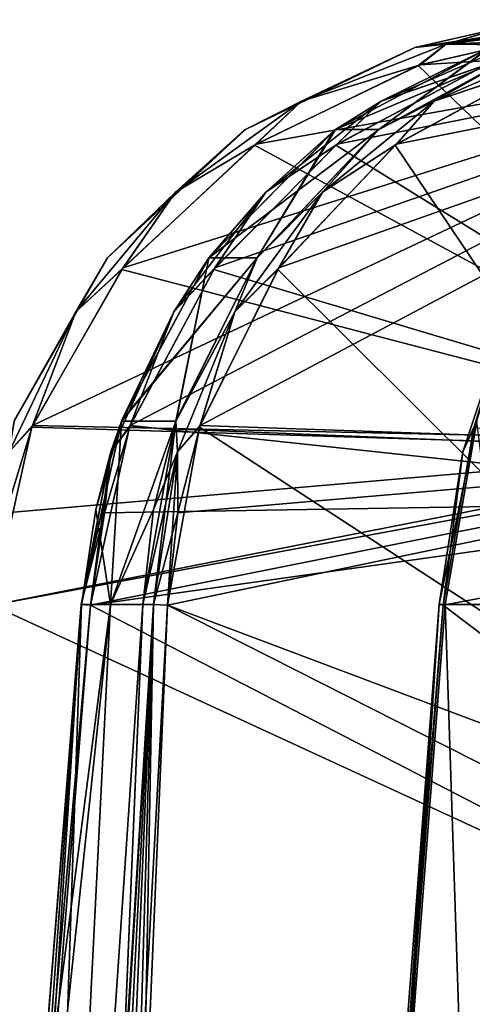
# Model space of a CAD drawing. Header units: millimetres. Extents: x -65 to 65, y -60 to 48.
# Tile 76 of 110: x -21.51 to -14.32, y 32.35 to 48. Entities that reach past the tile are written whole.
import ezdxf

# ---------------------------------------------------------------- set-up
doc = ezdxf.new("R2010")
doc.units = ezdxf.units.MM
doc.header["$LTSCALE"] = 101.851852
for name, color, linetype in [('15', 7, 'CONTINUOUS'), ('157', 7, 'CONTINUOUS'), ('158', 7, 'CONTINUOUS'), ('16', 7, 'CONTINUOUS'), ('163', 7, 'CONTINUOUS'), ('166', 7, 'CONTINUOUS'), ('17', 7, 'CONTINUOUS'), ('173', 7, 'CONTINUOUS'), ('174', 7, 'CONTINUOUS'), ('18', 7, 'CONTINUOUS'), ('180', 7, 'CONTINUOUS'), ('185', 7, 'CONTINUOUS'), ('186', 7, 'CONTINUOUS'), ('19', 7, 'CONTINUOUS'), ('190', 7, 'CONTINUOUS'), ('191', 7, 'CONTINUOUS'), ('195', 7, 'CONTINUOUS'), ('196', 7, 'CONTINUOUS'), ('20', 7, 'CONTINUOUS'), ('30', 7, 'CONTINUOUS'), ('31', 7, 'CONTINUOUS'), ('32', 7, 'CONTINUOUS'), ('33', 7, 'CONTINUOUS'), ('34', 7, 'CONTINUOUS')]:
    doc.layers.add(name, color=color, linetype=linetype)

msp = doc.modelspace()

# ---------------------------------------------------------------- linework, layer by layer
at = {"layer": '15', "color": 7, "linetype": 'Continuous', "true_color": 0xe0f2ff}
for points in [[(-14.597, 20.956, -18.082), (-6.037, 35.144, -7.354), (-13.959, 29.356, -17.828), (-14.597, 20.956, -18.082)], [(-7.212, 20.956, -7.918), (-6.037, 35.144, -7.354), (-14.597, 20.956, -18.082), (-7.212, 20.956, -7.918)]]:
    msp.add_3dface(points, dxfattribs=at)
at = {"layer": '157', "color": 7, "linetype": 'Continuous', "true_color": 0xe0f2ff}
for points in [[(-14.041, 47.556, -5.945), (-15.768, 46.704, -6.513), (-13.678, 47.609, -5.551), (-14.041, 47.556, -5.945)], [(-15.768, 46.704, -6.513), (-14.097, 47.28, -5.644), (-13.678, 47.609, -5.551), (-15.768, 46.704, -6.513)], [(-14.041, 47.556, -5.945), (-16.495, 46.256, -7.062), (-15.768, 46.704, -6.513), (-14.041, 47.556, -5.945)], [(-16.467, 46.023, -6.724), (-14.097, 47.28, -5.644), (-15.768, 46.704, -6.513), (-16.467, 46.023, -6.724)], [(-16.495, 46.256, -7.062), (-17.601, 45.257, -7.326), (-15.768, 46.704, -6.513), (-16.495, 46.256, -7.062)], [(-17.601, 45.257, -7.326), (-16.467, 46.023, -6.724), (-15.768, 46.704, -6.513), (-17.601, 45.257, -7.326)], [(-16.495, 46.256, -7.062), (-18.505, 44.216, -7.931), (-17.601, 45.257, -7.326), (-16.495, 46.256, -7.062)], [(-18.411, 44.054, -7.565), (-16.467, 46.023, -6.724), (-17.601, 45.257, -7.326), (-18.411, 44.054, -7.565)], [(-19.062, 43.359, -7.938), (-18.411, 44.054, -7.565), (-17.601, 45.257, -7.326), (-19.062, 43.359, -7.938)], [(-18.505, 44.216, -7.931), (-19.062, 43.359, -7.938), (-17.601, 45.257, -7.326), (-18.505, 44.216, -7.931)], [(-18.505, 44.216, -7.931), (-19.882, 41.645, -8.471), (-19.062, 43.359, -7.938), (-18.505, 44.216, -7.931)], [(-19.755, 41.549, -8.091), (-18.411, 44.054, -7.565), (-19.062, 43.359, -7.938), (-19.755, 41.549, -8.091)], [(-19.892, 41.62, -8.474), (-20.061, 41.129, -8.31), (-19.062, 43.359, -7.938), (-19.892, 41.62, -8.474)], [(-20.061, 41.129, -8.31), (-19.755, 41.549, -8.091), (-19.062, 43.359, -7.938), (-20.061, 41.129, -8.31)], [(-19.882, 41.645, -8.471), (-19.892, 41.62, -8.474), (-19.062, 43.359, -7.938), (-19.882, 41.645, -8.471)], [(-19.892, 41.62, -8.474), (-20.303, 40.216, -8.605), (-20.061, 41.129, -8.31), (-19.892, 41.62, -8.474)], [(-20.164, 40.162, -8.221), (-19.755, 41.549, -8.091), (-20.061, 41.129, -8.31), (-20.164, 40.162, -8.221)], [(-20.53, 38.702, -8.642), (-20.535, 38.705, -8.421), (-20.061, 41.129, -8.31), (-20.53, 38.702, -8.642)], [(-20.535, 38.705, -8.421), (-20.164, 40.162, -8.221), (-20.061, 41.129, -8.31), (-20.535, 38.705, -8.421)], [(-20.303, 40.216, -8.605), (-20.53, 38.702, -8.642), (-20.061, 41.129, -8.31), (-20.303, 40.216, -8.605)], [(-20.385, 38.694, -8.256), (-20.164, 40.162, -8.221), (-20.535, 38.705, -8.421), (-20.385, 38.694, -8.256)]]:
    msp.add_3dface(points, dxfattribs=at)
at = {"layer": '158', "color": 7, "linetype": 'Continuous', "true_color": 0xe0f2ff}
for points in [[(-21.802, 20.956, -8.079), (-20.535, 38.705, -8.421), (-21.951, 20.967, -8.241), (-21.802, 20.956, -8.079)], [(-20.535, 38.705, -8.421), (-21.951, 20.964, -8.457), (-21.951, 20.967, -8.241), (-20.535, 38.705, -8.421)], [(-21.277, 29.412, -8.546), (-21.951, 20.964, -8.457), (-20.535, 38.705, -8.421), (-21.277, 29.412, -8.546)], [(-21.802, 20.956, -8.079), (-21.129, 29.404, -8.164), (-20.535, 38.705, -8.421), (-21.802, 20.956, -8.079)], [(-20.53, 38.702, -8.642), (-21.277, 29.412, -8.546), (-20.535, 38.705, -8.421), (-20.53, 38.702, -8.642)], [(-21.129, 29.404, -8.164), (-20.385, 38.694, -8.256), (-20.535, 38.705, -8.421), (-21.129, 29.404, -8.164)]]:
    msp.add_3dface(points, dxfattribs=at)
at = {"layer": '16', "color": 7, "linetype": 'Continuous', "true_color": 0xe0f2ff}
for points in [[(-13.762, 47.599, -1.017), (-8.805, 41.138, -1.3), (-15.177, 47.271, -1.032), (-13.762, 47.599, -1.017)], [(-15.177, 47.271, -1.032), (-8.805, 41.138, -1.3), (-17.778, 46.006, -1.087), (-15.177, 47.271, -1.032)], [(-17.778, 46.006, -1.087), (-8.805, 41.138, -1.3), (-19.888, 44.032, -1.173), (-17.778, 46.006, -1.087)], [(-19.888, 44.032, -1.173), (-8.805, 41.138, -1.3), (-21.32, 41.522, -1.283), (-19.888, 44.032, -1.173)], [(-21.32, 41.522, -1.283), (-8.805, 41.138, -1.3), (-21.948, 38.694, -1.406), (-21.32, 41.522, -1.283)], [(-8.805, 41.138, -1.3), (-9.452, 32.934, -1.658), (-21.948, 38.694, -1.406), (-8.805, 41.138, -1.3)], [(-21.948, 38.694, -1.406), (-9.452, 32.934, -1.658), (-22.522, 30.251, -1.775), (-21.948, 38.694, -1.406)], [(-9.452, 32.934, -1.658), (-10.691, 26.456, -1.941), (-22.522, 30.251, -1.775), (-9.452, 32.934, -1.658)]]:
    msp.add_3dface(points, dxfattribs=at)
at = {"layer": '163', "color": 7, "linetype": 'Continuous', "true_color": 0xe0f2ff}
for points in [[(-12.279, 48, -0.713), (-12.279, 47.917, -0.92), (-14.732, 47.609, -0.934), (-12.279, 48, -0.713)], [(-13.808, 47.883, -0.72), (-12.279, 48, -0.713), (-14.732, 47.609, -0.934), (-13.808, 47.883, -0.72)], [(-12.279, 47.917, -0.92), (-13.762, 47.599, -1.017), (-14.732, 47.609, -0.934), (-12.279, 47.917, -0.92)], [(-15.23, 47.556, -0.736), (-13.808, 47.883, -0.72), (-14.732, 47.609, -0.934), (-15.23, 47.556, -0.736)], [(-15.23, 47.556, -0.736), (-14.732, 47.609, -0.934), (-17.032, 46.704, -0.973), (-15.23, 47.556, -0.736)], [(-14.732, 47.609, -0.934), (-15.177, 47.271, -1.032), (-17.032, 46.704, -0.973), (-14.732, 47.609, -0.934)], [(-13.762, 47.599, -1.017), (-15.177, 47.271, -1.032), (-14.732, 47.609, -0.934), (-13.762, 47.599, -1.017)], [(-17.925, 46.256, -0.794), (-15.266, 47.544, -0.736), (-17.032, 46.704, -0.973), (-17.925, 46.256, -0.794)], [(-15.266, 47.544, -0.736), (-15.23, 47.556, -0.736), (-17.032, 46.704, -0.973), (-15.266, 47.544, -0.736)], [(-15.177, 47.271, -1.032), (-17.778, 46.006, -1.087), (-17.032, 46.704, -0.973), (-15.177, 47.271, -1.032)], [(-17.032, 46.704, -0.973), (-17.778, 46.006, -1.087), (-19.036, 45.257, -1.036), (-17.032, 46.704, -0.973)], [(-17.925, 46.256, -0.794), (-17.032, 46.704, -0.973), (-19.036, 45.257, -1.036), (-17.925, 46.256, -0.794)], [(-20.114, 44.216, -0.883), (-17.947, 46.24, -0.795), (-19.036, 45.257, -1.036), (-20.114, 44.216, -0.883)], [(-17.947, 46.24, -0.795), (-17.925, 46.256, -0.794), (-19.036, 45.257, -1.036), (-17.947, 46.24, -0.795)], [(-17.778, 46.006, -1.087), (-19.888, 44.032, -1.173), (-19.036, 45.257, -1.036), (-17.778, 46.006, -1.087)], [(-20.114, 44.216, -0.883), (-19.036, 45.257, -1.036), (-20.618, 43.359, -1.119), (-20.114, 44.216, -0.883)], [(-19.036, 45.257, -1.036), (-19.888, 44.032, -1.173), (-20.618, 43.359, -1.119), (-19.036, 45.257, -1.036)], [(-21.599, 41.62, -0.996), (-20.114, 44.216, -0.883), (-20.618, 43.359, -1.119), (-21.599, 41.62, -0.996)], [(-19.888, 44.032, -1.173), (-21.32, 41.522, -1.283), (-20.618, 43.359, -1.119), (-19.888, 44.032, -1.173)], [(-20.618, 43.359, -1.119), (-21.32, 41.522, -1.283), (-21.68, 41.129, -1.217), (-20.618, 43.359, -1.119)], [(-21.599, 41.62, -0.996), (-20.618, 43.359, -1.119), (-21.68, 41.129, -1.217), (-21.599, 41.62, -0.996)], [(-21.32, 41.522, -1.283), (-21.948, 38.694, -1.406), (-21.68, 41.129, -1.217), (-21.32, 41.522, -1.283)]]:
    msp.add_3dface(points, dxfattribs=at)
at = {"layer": '166', "color": 7, "linetype": 'Continuous', "true_color": 0xe0f2ff}
for points in [[(-14.613, 20.967, -18.407), (-14.65, 20.967, -18.299), (-13.277, 38.706, -17.837), (-14.613, 20.967, -18.407)], [(-13.277, 38.706, -17.837), (-14.65, 20.967, -18.299), (-13.299, 38.705, -17.762), (-13.277, 38.706, -17.837)], [(-13.299, 38.705, -17.762), (-14.65, 20.967, -18.299), (-13.301, 38.703, -17.684), (-13.299, 38.705, -17.762)], [(-14.65, 20.967, -18.299), (-14.644, 20.963, -18.185), (-13.301, 38.703, -17.684), (-14.65, 20.967, -18.299)], [(-13.301, 38.703, -17.684), (-14.644, 20.963, -18.185), (-13.294, 38.701, -17.645), (-13.301, 38.703, -17.684)], [(-14.644, 20.963, -18.185), (-14.597, 20.956, -18.082), (-13.294, 38.701, -17.645), (-14.644, 20.963, -18.185)], [(-14.539, 20.964, -18.493), (-14.613, 20.967, -18.407), (-13.259, 38.706, -17.871), (-14.539, 20.964, -18.493)], [(-13.259, 38.706, -17.871), (-14.613, 20.967, -18.407), (-13.277, 38.706, -17.837), (-13.259, 38.706, -17.871)], [(-14.597, 20.956, -18.082), (-13.959, 29.356, -17.828), (-13.294, 38.701, -17.645), (-14.597, 20.956, -18.082)], [(-13.898, 29.364, -18.242), (-14.539, 20.964, -18.493), (-13.259, 38.706, -17.871), (-13.898, 29.364, -18.242)]]:
    msp.add_3dface(points, dxfattribs=at)
at = {"layer": '17', "color": 7, "linetype": 'Continuous', "true_color": 0xe0f2ff}
for points in [[(-19.87, 44.054, 1.172), (-21.31, 41.549, 1.282), (-8.284, 47.713, 1.013), (-19.87, 44.054, 1.172)], [(-8.284, 47.713, 1.013), (-21.31, 41.549, 1.282), (-8.794, 41.282, 1.293), (-8.284, 47.713, 1.013)], [(-17.754, 46.023, 1.086), (-19.87, 44.054, 1.172), (-8.284, 47.713, 1.013), (-17.754, 46.023, 1.086)], [(-15.149, 47.28, 1.031), (-17.754, 46.023, 1.086), (-8.284, 47.713, 1.013), (-15.149, 47.28, 1.031)], [(-13.735, 47.604, 1.017), (-15.149, 47.28, 1.031), (-8.284, 47.713, 1.013), (-13.735, 47.604, 1.017)], [(-21.31, 41.549, 1.282), (-21.734, 40.162, 1.342), (-8.794, 41.282, 1.293), (-21.31, 41.549, 1.282)], [(-21.734, 40.162, 1.342), (-21.948, 38.694, 1.406), (-8.794, 41.282, 1.293), (-21.734, 40.162, 1.342)], [(-8.794, 41.282, 1.293), (-21.948, 38.694, 1.406), (-9.452, 32.934, 1.658), (-8.794, 41.282, 1.293)], [(-21.948, 38.694, 1.406), (-22.58, 29.389, 1.813), (-9.452, 32.934, 1.658), (-21.948, 38.694, 1.406)], [(-22.58, 29.389, 1.813), (-16.05, 26.456, 1.941), (-9.452, 32.934, 1.658), (-22.58, 29.389, 1.813)], [(-16.05, 26.456, 1.941), (-10.691, 26.456, 1.941), (-9.452, 32.934, 1.658), (-16.05, 26.456, 1.941)]]:
    msp.add_3dface(points, dxfattribs=at)
at = {"layer": '173', "color": 7, "linetype": 'Continuous', "true_color": 0xe0f2ff}
for points in [[(-12.868, 47.609, -7.233), (-13.226, 47.271, -7.515), (-14.923, 46.704, -8.267), (-12.868, 47.609, -7.233)], [(-13.402, 47.556, -7.271), (-12.868, 47.609, -7.233), (-14.923, 46.704, -8.267), (-13.402, 47.556, -7.271)], [(-15.806, 46.256, -8.493), (-13.435, 47.544, -7.287), (-14.923, 46.704, -8.267), (-15.806, 46.256, -8.493)], [(-13.435, 47.544, -7.287), (-13.402, 47.556, -7.271), (-14.923, 46.704, -8.267), (-13.435, 47.544, -7.287)], [(-13.226, 47.271, -7.515), (-15.545, 46.006, -8.693), (-14.923, 46.704, -8.267), (-13.226, 47.271, -7.515)], [(-14.923, 46.704, -8.267), (-15.545, 46.006, -8.693), (-16.701, 45.257, -9.193), (-14.923, 46.704, -8.267)], [(-15.806, 46.256, -8.493), (-14.923, 46.704, -8.267), (-16.701, 45.257, -9.193), (-15.806, 46.256, -8.493)], [(-17.738, 44.216, -9.523), (-15.825, 46.24, -8.503), (-16.701, 45.257, -9.193), (-17.738, 44.216, -9.523)], [(-15.825, 46.24, -8.503), (-15.806, 46.256, -8.493), (-16.701, 45.257, -9.193), (-15.825, 46.24, -8.503)], [(-15.545, 46.006, -8.693), (-17.409, 44.032, -9.686), (-16.701, 45.257, -9.193), (-15.545, 46.006, -8.693)], [(-17.738, 44.216, -9.523), (-16.701, 45.257, -9.193), (-18.091, 43.359, -9.954), (-17.738, 44.216, -9.523)], [(-16.701, 45.257, -9.193), (-17.409, 44.032, -9.686), (-18.091, 43.359, -9.954), (-16.701, 45.257, -9.193)], [(-19.028, 41.62, -10.269), (-17.738, 44.216, -9.523), (-18.091, 43.359, -9.954), (-19.028, 41.62, -10.269)], [(-17.409, 44.032, -9.686), (-18.652, 41.522, -10.406), (-18.091, 43.359, -9.954), (-17.409, 44.032, -9.686)], [(-19.028, 41.62, -10.269), (-18.091, 43.359, -9.954), (-19.005, 41.129, -10.503), (-19.028, 41.62, -10.269)], [(-18.091, 43.359, -9.954), (-18.652, 41.522, -10.406), (-19.005, 41.129, -10.503), (-18.091, 43.359, -9.954)], [(-19.557, 38.702, -10.663), (-19.028, 41.62, -10.269), (-19.387, 38.705, -10.804), (-19.557, 38.702, -10.663)], [(-19.028, 41.62, -10.269), (-19.005, 41.129, -10.503), (-19.387, 38.705, -10.804), (-19.028, 41.62, -10.269)], [(-18.652, 41.522, -10.406), (-19.164, 38.694, -10.79), (-19.005, 41.129, -10.503), (-18.652, 41.522, -10.406)], [(-19.005, 41.129, -10.503), (-19.164, 38.694, -10.79), (-19.387, 38.705, -10.804), (-19.005, 41.129, -10.503)]]:
    msp.add_3dface(points, dxfattribs=at)
at = {"layer": '174', "color": 7, "linetype": 'Continuous', "true_color": 0xe0f2ff}
for points in [[(-20.298, 20.964, -11.89), (-19.912, 30.259, -11.248), (-19.387, 38.705, -10.804), (-20.298, 20.964, -11.89)], [(-20.298, 20.964, -11.89), (-19.387, 38.705, -10.804), (-20.129, 20.967, -12.024), (-20.298, 20.964, -11.89)], [(-19.387, 38.705, -10.804), (-19.164, 38.694, -10.79), (-20.129, 20.967, -12.024), (-19.387, 38.705, -10.804)], [(-19.164, 38.694, -10.79), (-19.521, 30.251, -11.371), (-20.129, 20.967, -12.024), (-19.164, 38.694, -10.79)], [(-19.912, 30.259, -11.248), (-19.557, 38.702, -10.663), (-19.387, 38.705, -10.804), (-19.912, 30.259, -11.248)]]:
    msp.add_3dface(points, dxfattribs=at)
at = {"layer": '18', "color": 7, "linetype": 'Continuous', "true_color": 0xe0f2ff}
for points in [[(-14.122, 47.271, 5.655), (-8.503, 41.07, 2.649), (-16.489, 46.006, 6.734), (-14.122, 47.271, 5.655)], [(-16.489, 46.006, 6.734), (-8.503, 41.07, 2.649), (-18.427, 44.032, 7.572), (-16.489, 46.006, 6.734)], [(-18.427, 44.032, 7.572), (-8.503, 41.07, 2.649), (-19.765, 41.522, 8.095), (-18.427, 44.032, 7.572)], [(-19.765, 41.522, 8.095), (-8.503, 41.07, 2.649), (-20.385, 38.694, 8.256), (-19.765, 41.522, 8.095)], [(-8.503, 41.07, 2.649), (-9.235, 32.934, 2.607), (-20.385, 38.694, 8.256), (-8.503, 41.07, 2.649)], [(-20.385, 38.694, 8.256), (-9.235, 32.934, 2.607), (-21.061, 30.265, 8.173), (-20.385, 38.694, 8.256)], [(-9.235, 32.934, 2.607), (-10.474, 26.456, 2.89), (-21.061, 30.265, 8.173), (-9.235, 32.934, 2.607)]]:
    msp.add_3dface(points, dxfattribs=at)
at = {"layer": '180', "color": 7, "linetype": 'Continuous', "true_color": 0xe0f2ff}
for points in [[(-12.279, 47.713, 1.013), (-12.279, 47.917, 0.92), (-14.732, 47.609, 0.934), (-12.279, 47.713, 1.013)], [(-12.279, 47.917, 0.92), (-13.78, 47.887, 0.72), (-14.732, 47.609, 0.934), (-12.279, 47.917, 0.92)], [(-13.78, 47.887, 0.72), (-15.23, 47.556, 0.736), (-14.732, 47.609, 0.934), (-13.78, 47.887, 0.72)], [(-17.032, 46.704, 0.973), (-15.149, 47.28, 1.031), (-14.732, 47.609, 0.934), (-17.032, 46.704, 0.973)], [(-15.23, 47.556, 0.736), (-17.032, 46.704, 0.973), (-14.732, 47.609, 0.934), (-15.23, 47.556, 0.736)], [(-15.149, 47.28, 1.031), (-13.735, 47.604, 1.017), (-14.732, 47.609, 0.934), (-15.149, 47.28, 1.031)], [(-13.735, 47.604, 1.017), (-12.279, 47.713, 1.013), (-14.732, 47.609, 0.934), (-13.735, 47.604, 1.017)], [(-15.23, 47.556, 0.736), (-17.925, 46.256, 0.794), (-17.032, 46.704, 0.973), (-15.23, 47.556, 0.736)], [(-17.754, 46.023, 1.086), (-15.149, 47.28, 1.031), (-17.032, 46.704, 0.973), (-17.754, 46.023, 1.086)], [(-19.036, 45.257, 1.036), (-17.754, 46.023, 1.086), (-17.032, 46.704, 0.973), (-19.036, 45.257, 1.036)], [(-17.925, 46.256, 0.794), (-19.036, 45.257, 1.036), (-17.032, 46.704, 0.973), (-17.925, 46.256, 0.794)], [(-17.925, 46.256, 0.794), (-20.114, 44.216, 0.883), (-19.036, 45.257, 1.036), (-17.925, 46.256, 0.794)], [(-19.87, 44.054, 1.172), (-17.754, 46.023, 1.086), (-19.036, 45.257, 1.036), (-19.87, 44.054, 1.172)], [(-20.114, 44.216, 0.883), (-20.618, 43.359, 1.119), (-19.036, 45.257, 1.036), (-20.114, 44.216, 0.883)], [(-20.618, 43.359, 1.119), (-19.87, 44.054, 1.172), (-19.036, 45.257, 1.036), (-20.618, 43.359, 1.119)], [(-20.114, 44.216, 0.883), (-21.589, 41.645, 0.995), (-20.618, 43.359, 1.119), (-20.114, 44.216, 0.883)], [(-21.31, 41.549, 1.282), (-19.87, 44.054, 1.172), (-20.618, 43.359, 1.119), (-21.31, 41.549, 1.282)], [(-21.599, 41.62, 0.996), (-21.68, 41.129, 1.217), (-20.618, 43.359, 1.119), (-21.599, 41.62, 0.996)], [(-21.68, 41.129, 1.217), (-21.31, 41.549, 1.282), (-20.618, 43.359, 1.119), (-21.68, 41.129, 1.217)], [(-21.589, 41.645, 0.995), (-21.599, 41.62, 0.996), (-20.618, 43.359, 1.119), (-21.589, 41.645, 0.995)], [(-21.734, 40.162, 1.342), (-21.31, 41.549, 1.282), (-21.68, 41.129, 1.217), (-21.734, 40.162, 1.342)]]:
    msp.add_3dface(points, dxfattribs=at)
at = {"layer": '185', "color": 7, "linetype": 'Continuous', "true_color": 0xe0f2ff}
for points in [[(-20.385, 38.694, 8.256), (-21.951, 20.967, 8.241), (-20.535, 38.705, 8.421), (-20.385, 38.694, 8.256)], [(-21.951, 20.964, 8.457), (-21.208, 30.273, 8.555), (-20.535, 38.705, 8.421), (-21.951, 20.964, 8.457)], [(-21.951, 20.967, 8.241), (-21.951, 20.964, 8.457), (-20.535, 38.705, 8.421), (-21.951, 20.967, 8.241)], [(-20.385, 38.694, 8.256), (-21.061, 30.265, 8.173), (-21.951, 20.967, 8.241), (-20.385, 38.694, 8.256)], [(-21.208, 30.273, 8.555), (-20.53, 38.702, 8.642), (-20.535, 38.705, 8.421), (-21.208, 30.273, 8.555)]]:
    msp.add_3dface(points, dxfattribs=at)
at = {"layer": '186', "color": 7, "linetype": 'Continuous', "true_color": 0xe0f2ff}
for points in [[(-13.678, 47.609, 5.551), (-14.122, 47.271, 5.655), (-15.768, 46.704, 6.513), (-13.678, 47.609, 5.551)], [(-14.041, 47.556, 5.945), (-13.678, 47.609, 5.551), (-15.768, 46.704, 6.513), (-14.041, 47.556, 5.945)], [(-16.495, 46.256, 7.062), (-14.074, 47.544, 5.96), (-15.768, 46.704, 6.513), (-16.495, 46.256, 7.062)], [(-14.074, 47.544, 5.96), (-14.041, 47.556, 5.945), (-15.768, 46.704, 6.513), (-14.074, 47.544, 5.96)], [(-14.122, 47.271, 5.655), (-16.489, 46.006, 6.734), (-15.768, 46.704, 6.513), (-14.122, 47.271, 5.655)], [(-15.768, 46.704, 6.513), (-16.489, 46.006, 6.734), (-17.601, 45.257, 7.326), (-15.768, 46.704, 6.513)], [(-16.495, 46.256, 7.062), (-15.768, 46.704, 6.513), (-17.601, 45.257, 7.326), (-16.495, 46.256, 7.062)], [(-18.505, 44.216, 7.931), (-16.515, 46.24, 7.071), (-17.601, 45.257, 7.326), (-18.505, 44.216, 7.931)], [(-16.515, 46.24, 7.071), (-16.495, 46.256, 7.062), (-17.601, 45.257, 7.326), (-16.515, 46.24, 7.071)], [(-16.489, 46.006, 6.734), (-18.427, 44.032, 7.572), (-17.601, 45.257, 7.326), (-16.489, 46.006, 6.734)], [(-17.601, 45.257, 7.326), (-18.427, 44.032, 7.572), (-19.062, 43.359, 7.938), (-17.601, 45.257, 7.326)], [(-18.505, 44.216, 7.931), (-17.601, 45.257, 7.326), (-19.062, 43.359, 7.938), (-18.505, 44.216, 7.931)], [(-19.892, 41.62, 8.474), (-18.505, 44.216, 7.931), (-19.062, 43.359, 7.938), (-19.892, 41.62, 8.474)], [(-18.427, 44.032, 7.572), (-19.765, 41.522, 8.095), (-19.062, 43.359, 7.938), (-18.427, 44.032, 7.572)], [(-19.062, 43.359, 7.938), (-19.765, 41.522, 8.095), (-20.061, 41.129, 8.31), (-19.062, 43.359, 7.938)], [(-19.892, 41.62, 8.474), (-19.062, 43.359, 7.938), (-20.061, 41.129, 8.31), (-19.892, 41.62, 8.474)], [(-20.53, 38.702, 8.642), (-19.892, 41.62, 8.474), (-20.535, 38.705, 8.421), (-20.53, 38.702, 8.642)], [(-20.535, 38.705, 8.421), (-19.892, 41.62, 8.474), (-20.061, 41.129, 8.31), (-20.535, 38.705, 8.421)], [(-19.765, 41.522, 8.095), (-20.385, 38.694, 8.256), (-20.061, 41.129, 8.31), (-19.765, 41.522, 8.095)], [(-20.385, 38.694, 8.256), (-20.535, 38.705, 8.421), (-20.061, 41.129, 8.31), (-20.385, 38.694, 8.256)]]:
    msp.add_3dface(points, dxfattribs=at)
at = {"layer": '19', "color": 7, "linetype": 'Continuous', "true_color": 0xe0f2ff}
for points in [[(-17.393, 44.054, 9.677), (-18.643, 41.549, 10.401), (-7.025, 47.713, 4.507), (-17.393, 44.054, 9.677)], [(-7.025, 47.713, 4.507), (-18.643, 41.549, 10.401), (-7.368, 41.156, 4.99), (-7.025, 47.713, 4.507)], [(-15.524, 46.023, 8.682), (-17.393, 44.054, 9.677), (-7.025, 47.713, 4.507), (-15.524, 46.023, 8.682)], [(-13.202, 47.28, 7.502), (-15.524, 46.023, 8.682), (-7.025, 47.713, 4.507), (-13.202, 47.28, 7.502)], [(-18.643, 41.549, 10.401), (-18.999, 40.162, 10.639), (-7.368, 41.156, 4.99), (-18.643, 41.549, 10.401)], [(-7.368, 41.156, 4.99), (-19.164, 38.694, 10.79), (-7.796, 32.934, 5.595), (-7.368, 41.156, 4.99)], [(-18.999, 40.162, 10.639), (-19.164, 38.694, 10.79), (-7.368, 41.156, 4.99), (-18.999, 40.162, 10.639)], [(-19.164, 38.694, 10.79), (-19.558, 29.389, 11.43), (-7.796, 32.934, 5.595), (-19.164, 38.694, 10.79)], [(-19.558, 29.389, 11.43), (-19.91, 20.956, 12.008), (-7.796, 32.934, 5.595), (-19.558, 29.389, 11.43)], [(-19.91, 20.956, 12.008), (-9.634, 20.956, 7.06), (-7.796, 32.934, 5.595), (-19.91, 20.956, 12.008)]]:
    msp.add_3dface(points, dxfattribs=at)
at = {"layer": '190', "color": 7, "linetype": 'Continuous', "true_color": 0xe0f2ff}
for points in [[(-13.402, 47.556, 7.271), (-14.923, 46.704, 8.267), (-12.868, 47.609, 7.233), (-13.402, 47.556, 7.271)], [(-14.923, 46.704, 8.267), (-13.202, 47.28, 7.502), (-12.868, 47.609, 7.233), (-14.923, 46.704, 8.267)], [(-13.402, 47.556, 7.271), (-15.806, 46.256, 8.493), (-14.923, 46.704, 8.267), (-13.402, 47.556, 7.271)], [(-15.524, 46.023, 8.682), (-13.202, 47.28, 7.502), (-14.923, 46.704, 8.267), (-15.524, 46.023, 8.682)], [(-16.701, 45.257, 9.193), (-15.524, 46.023, 8.682), (-14.923, 46.704, 8.267), (-16.701, 45.257, 9.193)], [(-15.806, 46.256, 8.493), (-16.701, 45.257, 9.193), (-14.923, 46.704, 8.267), (-15.806, 46.256, 8.493)], [(-15.806, 46.256, 8.493), (-17.738, 44.216, 9.523), (-16.701, 45.257, 9.193), (-15.806, 46.256, 8.493)], [(-17.393, 44.054, 9.677), (-15.524, 46.023, 8.682), (-16.701, 45.257, 9.193), (-17.393, 44.054, 9.677)], [(-17.738, 44.216, 9.523), (-18.091, 43.359, 9.954), (-16.701, 45.257, 9.193), (-17.738, 44.216, 9.523)], [(-18.091, 43.359, 9.954), (-17.393, 44.054, 9.677), (-16.701, 45.257, 9.193), (-18.091, 43.359, 9.954)], [(-17.738, 44.216, 9.523), (-19.019, 41.645, 10.263), (-18.091, 43.359, 9.954), (-17.738, 44.216, 9.523)], [(-18.643, 41.549, 10.401), (-17.393, 44.054, 9.677), (-18.091, 43.359, 9.954), (-18.643, 41.549, 10.401)], [(-19.019, 41.645, 10.263), (-19.028, 41.62, 10.269), (-18.091, 43.359, 9.954), (-19.019, 41.645, 10.263)], [(-19.028, 41.62, 10.269), (-19.005, 41.129, 10.503), (-18.091, 43.359, 9.954), (-19.028, 41.62, 10.269)], [(-19.005, 41.129, 10.503), (-18.643, 41.549, 10.401), (-18.091, 43.359, 9.954), (-19.005, 41.129, 10.503)], [(-19.028, 41.62, 10.269), (-19.386, 40.216, 10.509), (-19.005, 41.129, 10.503), (-19.028, 41.62, 10.269)], [(-18.999, 40.162, 10.639), (-18.643, 41.549, 10.401), (-19.005, 41.129, 10.503), (-18.999, 40.162, 10.639)], [(-19.386, 40.216, 10.509), (-19.557, 38.702, 10.663), (-19.005, 41.129, 10.503), (-19.386, 40.216, 10.509)], [(-19.557, 38.702, 10.663), (-19.387, 38.705, 10.804), (-19.005, 41.129, 10.503), (-19.557, 38.702, 10.663)], [(-19.387, 38.705, 10.804), (-18.999, 40.162, 10.639), (-19.005, 41.129, 10.503), (-19.387, 38.705, 10.804)], [(-19.164, 38.694, 10.79), (-18.999, 40.162, 10.639), (-19.387, 38.705, 10.804), (-19.164, 38.694, 10.79)]]:
    msp.add_3dface(points, dxfattribs=at)
at = {"layer": '191', "color": 7, "linetype": 'Continuous', "true_color": 0xe0f2ff}
for points in [[(-19.387, 38.705, 10.804), (-20.298, 20.964, 11.89), (-20.129, 20.967, 12.024), (-19.387, 38.705, 10.804)], [(-19.948, 29.397, 11.308), (-20.298, 20.964, 11.89), (-19.387, 38.705, 10.804), (-19.948, 29.397, 11.308)], [(-19.91, 20.956, 12.008), (-19.387, 38.705, 10.804), (-20.129, 20.967, 12.024), (-19.91, 20.956, 12.008)], [(-19.557, 38.702, 10.663), (-19.948, 29.397, 11.308), (-19.387, 38.705, 10.804), (-19.557, 38.702, 10.663)], [(-19.91, 20.956, 12.008), (-19.558, 29.389, 11.43), (-19.387, 38.705, 10.804), (-19.91, 20.956, 12.008)], [(-19.558, 29.389, 11.43), (-19.164, 38.694, 10.79), (-19.387, 38.705, 10.804), (-19.558, 29.389, 11.43)]]:
    msp.add_3dface(points, dxfattribs=at)
at = {"layer": '195', "color": 7, "linetype": 'Continuous', "true_color": 0xe0f2ff}
for points in [[(-14.784, 38.694, 16.283), (-16.202, 20.967, 16.949), (-14.847, 38.705, 16.497), (-14.784, 38.694, 16.283)], [(-16.202, 20.967, 16.949), (-16.108, 20.964, 17.143), (-14.847, 38.705, 16.497), (-16.202, 20.967, 16.949)], [(-14.784, 38.694, 16.283), (-15.43, 30.251, 16.502), (-16.202, 20.967, 16.949), (-14.784, 38.694, 16.283)], [(-16.108, 20.964, 17.143), (-15.397, 30.259, 16.91), (-14.847, 38.705, 16.497), (-16.108, 20.964, 17.143)], [(-15.397, 30.259, 16.91), (-14.748, 38.702, 16.694), (-14.847, 38.705, 16.497), (-15.397, 30.259, 16.91)]]:
    msp.add_3dface(points, dxfattribs=at)
at = {"layer": '196', "color": 7, "linetype": 'Continuous', "true_color": 0xe0f2ff}
for points in [[(-14.245, 41.62, 16.266), (-13.73, 43.359, 15.422), (-14.468, 41.129, 16.191), (-14.245, 41.62, 16.266)], [(-13.73, 43.359, 15.422), (-14.296, 41.522, 15.869), (-14.468, 41.129, 16.191), (-13.73, 43.359, 15.422)], [(-14.847, 38.705, 16.497), (-14.245, 41.62, 16.266), (-14.468, 41.129, 16.191), (-14.847, 38.705, 16.497)], [(-14.748, 38.702, 16.694), (-14.245, 41.62, 16.266), (-14.847, 38.705, 16.497), (-14.748, 38.702, 16.694)], [(-14.296, 41.522, 15.869), (-14.784, 38.694, 16.283), (-14.468, 41.129, 16.191), (-14.296, 41.522, 15.869)], [(-14.784, 38.694, 16.283), (-14.847, 38.705, 16.497), (-14.468, 41.129, 16.191), (-14.784, 38.694, 16.283)]]:
    msp.add_3dface(points, dxfattribs=at)
at = {"layer": '20', "color": 7, "linetype": 'Continuous', "true_color": 0xe0f2ff}
for points in [[(-14.296, 41.522, 15.869), (-6.581, 40.238, 6.105), (-14.784, 38.694, 16.283), (-14.296, 41.522, 15.869)], [(-6.581, 40.238, 6.105), (-7.189, 32.934, 6.356), (-14.784, 38.694, 16.283), (-6.581, 40.238, 6.105)], [(-14.784, 38.694, 16.283), (-7.189, 32.934, 6.356), (-15.43, 30.251, 16.502), (-14.784, 38.694, 16.283)], [(-7.189, 32.934, 6.356), (-9.027, 20.956, 7.821), (-15.43, 30.251, 16.502), (-7.189, 32.934, 6.356)]]:
    msp.add_3dface(points, dxfattribs=at)
at = {"layer": '30', "color": 7, "linetype": 'Continuous', "true_color": 0xe0f2ff}
for points in [[(-13.226, 47.271, -7.515), (-7.721, 34.387, -5.488), (-15.545, 46.006, -8.693), (-13.226, 47.271, -7.515)], [(-15.545, 46.006, -8.693), (-7.721, 34.387, -5.488), (-17.409, 44.032, -9.686), (-15.545, 46.006, -8.693)], [(-17.409, 44.032, -9.686), (-7.721, 34.387, -5.488), (-18.652, 41.522, -10.406), (-17.409, 44.032, -9.686)], [(-18.652, 41.522, -10.406), (-7.721, 34.387, -5.488), (-19.164, 38.694, -10.79), (-18.652, 41.522, -10.406)], [(-19.164, 38.694, -10.79), (-7.721, 34.387, -5.488), (-19.521, 30.251, -11.371), (-19.164, 38.694, -10.79)], [(-7.721, 34.387, -5.488), (-8.415, 20.956, -6.473), (-19.521, 30.251, -11.371), (-7.721, 34.387, -5.488)]]:
    msp.add_3dface(points, dxfattribs=at)
at = {"layer": '31', "color": 7, "linetype": 'Continuous', "true_color": 0xe0f2ff}
for points in [[(-7.903, 47.713, -2.682), (-19.755, 41.549, -8.091), (-8.568, 40.354, -2.646), (-7.903, 47.713, -2.682)], [(-18.411, 44.054, -7.565), (-19.755, 41.549, -8.091), (-7.903, 47.713, -2.682), (-18.411, 44.054, -7.565)], [(-16.467, 46.023, -6.724), (-18.411, 44.054, -7.565), (-7.903, 47.713, -2.682), (-16.467, 46.023, -6.724)], [(-14.097, 47.28, -5.644), (-16.467, 46.023, -6.724), (-7.903, 47.713, -2.682), (-14.097, 47.28, -5.644)], [(-19.755, 41.549, -8.091), (-20.164, 40.162, -8.221), (-8.568, 40.354, -2.646), (-19.755, 41.549, -8.091)], [(-20.164, 40.162, -8.221), (-20.385, 38.694, -8.256), (-8.568, 40.354, -2.646), (-20.164, 40.162, -8.221)], [(-8.568, 40.354, -2.646), (-20.385, 38.694, -8.256), (-9.235, 32.934, -2.607), (-8.568, 40.354, -2.646)], [(-20.385, 38.694, -8.256), (-21.129, 29.404, -8.164), (-9.235, 32.934, -2.607), (-20.385, 38.694, -8.256)], [(-21.129, 29.404, -8.164), (-13.771, 26.456, -4.478), (-9.235, 32.934, -2.607), (-21.129, 29.404, -8.164)]]:
    msp.add_3dface(points, dxfattribs=at)
at = {"layer": '32', "color": 7, "linetype": 'Continuous', "true_color": 0xe0f2ff}
for points in [[(-19.557, 38.702, 10.663), (-20.069, 38.702, 9.665), (-21.511, 10.038, 11.29), (-19.557, 38.702, 10.663)], [(-20.53, 38.702, 8.642), (-21.208, 30.273, 8.555), (-21.511, 10.038, 11.29), (-20.53, 38.702, 8.642)], [(-20.069, 38.702, 9.665), (-20.53, 38.702, 8.642), (-21.511, 10.038, 11.29), (-20.069, 38.702, 9.665)], [(-19.557, 38.702, 10.663), (-21.511, 10.038, 11.29), (-19.948, 29.397, 11.308), (-19.557, 38.702, 10.663)], [(-14.748, 38.702, 16.694), (-15.397, 30.259, 16.91), (-13.8, 10.038, 19.993), (-14.748, 38.702, 16.694)], [(-13.888, 38.702, 17.415), (-14.748, 38.702, 16.694), (-13.8, 10.038, 19.993), (-13.888, 38.702, 17.415)]]:
    msp.add_3dface(points, dxfattribs=at)
at = {"layer": '33', "color": 7, "linetype": 'Continuous', "true_color": 0xe0f2ff}
for points in [[(-15.23, 47.556, -0.736), (-12.3, 48), (-13.808, 47.883, -0.72), (-15.23, 47.556, -0.736)], [(-15.23, 47.556, 0.736), (-12.3, 48), (-15.23, 47.556, -0.736), (-15.23, 47.556, 0.736)], [(-13.78, 47.887, 0.72), (-12.3, 48), (-15.23, 47.556, 0.736), (-13.78, 47.887, 0.72)], [(-15.23, 47.556, 0.736), (-15.23, 47.556, -0.736), (-17.925, 46.256, 0.794), (-15.23, 47.556, 0.736)], [(-17.925, 46.256, 0.794), (-15.23, 47.556, -0.736), (-15.266, 47.544, -0.736), (-17.925, 46.256, 0.794)], [(-17.925, 46.256, -0.794), (-17.925, 46.256, 0.794), (-15.266, 47.544, -0.736), (-17.925, 46.256, -0.794)], [(-13.402, 47.556, -7.271), (-16.495, 46.256, -7.062), (-14.041, 47.556, -5.945), (-13.402, 47.556, -7.271)], [(-13.435, 47.544, -7.287), (-16.495, 46.256, -7.062), (-13.402, 47.556, -7.271), (-13.435, 47.544, -7.287)], [(-15.806, 46.256, -8.493), (-16.495, 46.256, -7.062), (-13.435, 47.544, -7.287), (-15.806, 46.256, -8.493)], [(-16.495, 46.256, 7.062), (-15.806, 46.256, 8.493), (-14.074, 47.544, 5.96), (-16.495, 46.256, 7.062)], [(-15.806, 46.256, 8.493), (-14.041, 47.556, 5.945), (-14.074, 47.544, 5.96), (-15.806, 46.256, 8.493)], [(-13.402, 47.556, 7.271), (-14.041, 47.556, 5.945), (-15.806, 46.256, 8.493), (-13.402, 47.556, 7.271)], [(-20.114, 44.216, 0.883), (-17.925, 46.256, -0.794), (-17.947, 46.24, -0.795), (-20.114, 44.216, 0.883)], [(-17.925, 46.256, 0.794), (-17.925, 46.256, -0.794), (-20.114, 44.216, 0.883), (-17.925, 46.256, 0.794)], [(-20.114, 44.216, -0.883), (-20.114, 44.216, 0.883), (-17.947, 46.24, -0.795), (-20.114, 44.216, -0.883)], [(-15.806, 46.256, -8.493), (-18.505, 44.216, -7.931), (-16.495, 46.256, -7.062), (-15.806, 46.256, -8.493)], [(-15.825, 46.24, -8.503), (-18.505, 44.216, -7.931), (-15.806, 46.256, -8.493), (-15.825, 46.24, -8.503)], [(-18.505, 44.216, 7.931), (-17.738, 44.216, 9.523), (-16.515, 46.24, 7.071), (-18.505, 44.216, 7.931)], [(-17.738, 44.216, -9.523), (-18.505, 44.216, -7.931), (-15.825, 46.24, -8.503), (-17.738, 44.216, -9.523)], [(-17.738, 44.216, 9.523), (-16.495, 46.256, 7.062), (-16.515, 46.24, 7.071), (-17.738, 44.216, 9.523)], [(-15.806, 46.256, 8.493), (-16.495, 46.256, 7.062), (-17.738, 44.216, 9.523), (-15.806, 46.256, 8.493)], [(-21.599, 41.62, 0.996), (-20.114, 44.216, -0.883), (-21.599, 41.62, -0.996), (-21.599, 41.62, 0.996)], [(-21.589, 41.645, 0.995), (-20.114, 44.216, -0.883), (-21.599, 41.62, 0.996), (-21.589, 41.645, 0.995)], [(-20.114, 44.216, 0.883), (-20.114, 44.216, -0.883), (-21.589, 41.645, 0.995), (-20.114, 44.216, 0.883)], [(-19.028, 41.62, -10.269), (-19.892, 41.62, -8.474), (-17.738, 44.216, -9.523), (-19.028, 41.62, -10.269)], [(-17.738, 44.216, -9.523), (-19.892, 41.62, -8.474), (-19.882, 41.645, -8.471), (-17.738, 44.216, -9.523)], [(-19.028, 41.62, 10.269), (-18.505, 44.216, 7.931), (-19.892, 41.62, 8.474), (-19.028, 41.62, 10.269)], [(-18.505, 44.216, -7.931), (-17.738, 44.216, -9.523), (-19.882, 41.645, -8.471), (-18.505, 44.216, -7.931)], [(-19.019, 41.645, 10.263), (-18.505, 44.216, 7.931), (-19.028, 41.62, 10.269), (-19.019, 41.645, 10.263)], [(-17.738, 44.216, 9.523), (-18.505, 44.216, 7.931), (-19.019, 41.645, 10.263), (-17.738, 44.216, 9.523)], [(-20.53, 38.702, 8.642), (-20.069, 38.702, 9.665), (-19.892, 41.62, 8.474), (-20.53, 38.702, 8.642)], [(-20.303, 40.216, -8.605), (-19.892, 41.62, -8.474), (-20.069, 38.702, -9.665), (-20.303, 40.216, -8.605)], [(-19.028, 41.62, -10.269), (-19.557, 38.702, -10.663), (-20.069, 38.702, -9.665), (-19.028, 41.62, -10.269)], [(-19.892, 41.62, -8.474), (-19.028, 41.62, -10.269), (-20.069, 38.702, -9.665), (-19.892, 41.62, -8.474)], [(-20.069, 38.702, 9.665), (-19.028, 41.62, 10.269), (-19.892, 41.62, 8.474), (-20.069, 38.702, 9.665)], [(-19.028, 41.62, 10.269), (-20.069, 38.702, 9.665), (-19.386, 40.216, 10.509), (-19.028, 41.62, 10.269)], [(-14.748, 38.702, 16.694), (-13.888, 38.702, 17.415), (-14.245, 41.62, 16.266), (-14.748, 38.702, 16.694)], [(-20.53, 38.702, -8.642), (-20.303, 40.216, -8.605), (-20.069, 38.702, -9.665), (-20.53, 38.702, -8.642)], [(-20.069, 38.702, 9.665), (-19.557, 38.702, 10.663), (-19.386, 40.216, 10.509), (-20.069, 38.702, 9.665)]]:
    msp.add_3dface(points, dxfattribs=at)
at = {"layer": '34', "color": 7, "linetype": 'Continuous', "true_color": 0xe0f2ff}
for points in [[(-21.951, 20.964, -8.457), (-21.277, 29.412, -8.546), (-20.069, 38.702, -9.665), (-21.951, 20.964, -8.457)], [(-21.951, 20.964, -8.457), (-20.069, 38.702, -9.665), (-21.511, 10.038, -11.29), (-21.951, 20.964, -8.457)], [(-20.069, 38.702, -9.665), (-19.557, 38.702, -10.663), (-21.511, 10.038, -11.29), (-20.069, 38.702, -9.665)], [(-19.557, 38.702, -10.663), (-19.912, 30.259, -11.248), (-21.511, 10.038, -11.29), (-19.557, 38.702, -10.663)], [(-20.53, 38.702, -8.642), (-20.069, 38.702, -9.665), (-21.277, 29.412, -8.546), (-20.53, 38.702, -8.642)]]:
    msp.add_3dface(points, dxfattribs=at)

doc.saveas('drawing.dxf')
